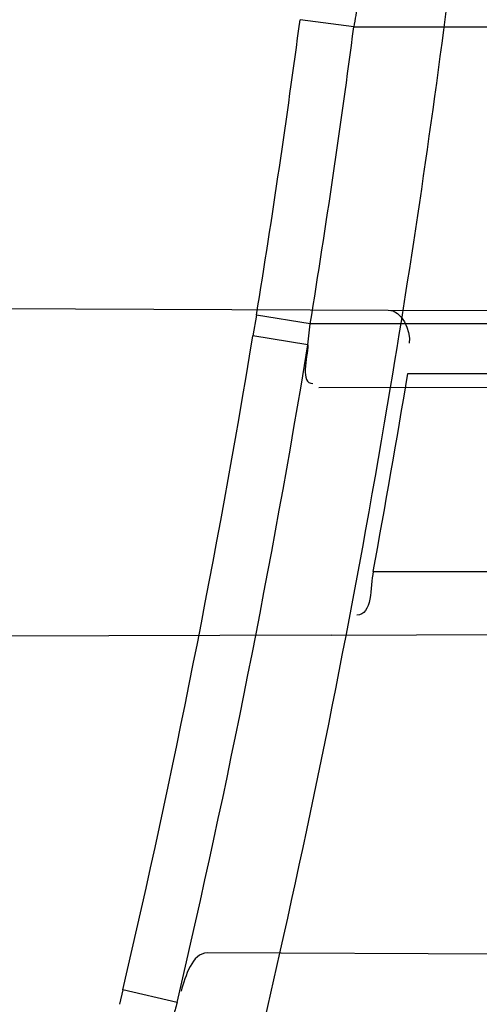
# Model space of a CAD drawing. Header units: millimetres. Extents: x 0 to 297, y 0 to 210.
# Tile 43 of 256: x 145.2066 to 145.2229, y 90.9885 to 91.0233. Entities that reach past the tile are written whole.
import ezdxf

# ---------------------------------------------------------------- set-up
doc = ezdxf.new("R2010")
doc.units = ezdxf.units.MM
doc.header["$LTSCALE"] = 16.335
doc.layers.get('0').update_dxf_attribs({"linetype": 'CONTINUOUS'})
for name, color, linetype in [('01_GLOBAL', 7, 'CONTINUOUS'), ('INTFCLR_1', 7, 'CONTINUOUS'), ('INTFCLR_144815', 7, 'CONTINUOUS')]:
    doc.layers.add(name, color=color, linetype=linetype)

msp = doc.modelspace()

# ---------------------------------------------------------------- linework, layer by layer
at = {"color": 7, "linetype": 'Continuous'}
msp.add_circle((145.8748034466, 92.1344639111), 2.66, dxfattribs=at)
at = {"color": 9, "linetype": 'Continuous'}
msp.add_arc((145.8748034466, 92.1344639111), 2.6259090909, 182.9674534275, 267.0325465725, dxfattribs=at)
at = {"layer": '01_GLOBAL', "color": 7, "linetype": 'Continuous'}
msp.add_circle((145.8748034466, 92.1344639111), 2.695, dxfattribs=at)
at = {"layer": 'INTFCLR_1', "color": 9, "linetype": 'Continuous'}
for p, q in [((145.2184341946, 91.0230182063), (145.2165333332, 91.0232732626)), ((145.2184341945, 91.0230182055), (145.2427919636, 91.0230182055)), ((145.2149921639, 91.01283128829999), (145.2148685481, 91.0121027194)), ((145.2168929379, 91.01251820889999), (145.2149921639, 91.01283128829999)), ((145.2196504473, 91.0130114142), (145.2790831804, 91.01280395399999)), ((145.2413506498, 91.01251820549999), (145.2168929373, 91.01251820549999)), ((145.2168117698, 91.0117785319), (145.2148685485, 91.01210272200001)), ((145.2203395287, 91.01076820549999), (145.2787718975, 91.01076820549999)), ((145.217191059, 91.0102664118), (145.2410162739, 91.01034957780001)), ((145.2191169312, 91.0037682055), (145.2777184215, 91.0037682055)), ((145.2176335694, 91.0015179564), (145.2774161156, 91.0017266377)), ((145.237300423, 90.9901998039), (145.2132580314, 90.990283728)), ((145.2102754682, 90.98898238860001), (145.2101564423, 90.9884697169)), ((145.2121924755, 90.9885294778), (145.2102754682, 90.98898238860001))]:
    msp.add_line(p, q, dxfattribs=at)
at = {"layer": 'INTFCLR_1', "color": 6, "linetype": 'Continuous'}
for p, q in [((145.1667743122, 91.0131959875), (145.2196504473, 91.0130114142)), ((145.2168117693, 91.0117785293), (145.2168929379, 91.01251820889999)), ((145.2176335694, 91.0015179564), (145.1643311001, 91.001331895))]:
    msp.add_line(p, q, dxfattribs=at)
for centre, radius, start, end in [((144.8596077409, 91.07026820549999), 0.4224162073, 270, 90.00000002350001), ((144.8596077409, 91.07026820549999), 0.4014439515, 270, 90.00000002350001), ((144.8596077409, 91.07026820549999), 0.3650864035, 350.5419589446, 352.9174824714), ((145.2256222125, 91.02207888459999), 0.0072491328, 166.0493197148, 172.5548385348), ((144.8599822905, 91.07027095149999), 0.3615530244, 350.80847276, 352.4903127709), ((144.8590284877, 91.07026686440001), 0.3661772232, 349.5368915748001, 350.6487800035), ((144.8596077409, 91.07026820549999), 0.3650864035, 344.91416282, 347.3433404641), ((145.219712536, 90.9862297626), 0.0078638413, 162.9958052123, 166.854419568)]:
    msp.add_arc(centre, radius, start, end, dxfattribs=at)
at = {"layer": 'INTFCLR_1', "color": 9, "linetype": 'Continuous'}
for centre, radius, start, end in [((144.8616509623, 91.07031693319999), 0.357986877, 350.7594178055, 352.4488222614), ((144.8615209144, 91.07028228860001), 0.3581053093, 346.8778447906, 350.6499993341), ((144.8615444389, 91.0702822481), 0.3600521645, 346.8760670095, 350.6487326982), ((144.8596077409, 91.07026820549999), 0.3650864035, 347.3433404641, 350.5419589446)]:
    msp.add_arc(centre, radius, start, end, dxfattribs=at)
for points, knots in [([(145.235167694, 90.93964664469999), (145.2359987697, 90.94190808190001), (145.2376274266, 90.94647450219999), (145.2407305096, 90.9557351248), (145.2457654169, 90.9723575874), (145.2504341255, 90.9918676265), (145.2535169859, 91.00930456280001), (145.2548129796, 91.01820820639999), (145.2554818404, 91.0233579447), (145.2570256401, 91.03628652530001), (145.2586297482, 91.05837735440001), (145.2583725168, 91.0844406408), (145.2571603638, 91.1013307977), (145.2563978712, 91.1091297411), (145.2558364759, 91.114316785), (145.2541019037, 91.12831663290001), (145.2501634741, 91.1507342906), (145.2444881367, 91.1726209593), (145.2404287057, 91.1856112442), (145.2389019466, 91.1902577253), (145.2365792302, 91.1971022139), (145.2313391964, 91.2114116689), (145.2222901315, 91.2324134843), (145.211984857, 91.2522549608), (145.2048007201, 91.26446751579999), (145.2014430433, 91.2699038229), (145.1992124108, 91.27344744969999), (145.1931796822, 91.28276721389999), (145.1830706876, 91.2970707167), (145.1690288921, 91.3144833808), (145.1571354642, 91.32753546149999), (145.1488272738, 91.335878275), (145.1442335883, 91.34029544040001), (145.1378598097, 91.34625257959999), (145.1289384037, 91.35405272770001), (145.1192814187, 91.3616211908), (145.1131582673, 91.3659752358), (145.1101748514, 91.3679776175), (145.1077179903, 91.36955505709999), (145.1055301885, 91.37087160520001), (145.1036031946, 91.37188262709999), (145.1025200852, 91.37238560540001), (145.1016575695, 91.37269323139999), (145.1010609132, 91.3728325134), (145.1005598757, 91.3727568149), (145.1004622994, 91.3722852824), (145.1007027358, 91.3717640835), (145.1011202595, 91.3710418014), (145.1017948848, 91.3701326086), (145.1026939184, 91.3690240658), (145.1038249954, 91.36772389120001), (145.1051758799, 91.366231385), (145.106740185, 91.36454834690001), (145.1092045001, 91.36193938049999), (145.1127127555, 91.35827210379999), (145.1192604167, 91.3514013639), (145.126411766, 91.34369308), (145.1329263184, 91.3363257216), (145.1369531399, 91.33164093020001), (145.143428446, 91.32395035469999), (145.1533417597, 91.3114874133), (145.1663378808, 91.2933552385), (145.175744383, 91.2785527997), (145.1819029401, 91.2680164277), (145.1860815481, 91.2606058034), (145.1932904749, 91.24707920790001), (145.2029180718, 91.2266527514), (145.209559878, 91.2096225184), (145.212649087, 91.20079273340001)], [0, 0, 0, 0, 0.0103790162, 0.0208837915, 0.0420711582, 0.08518389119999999, 0.1071959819, 0.1183353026, 0.1239410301, 0.1295663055, 0.1744258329, 0.2192337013, 0.2417180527, 0.2473539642, 0.2529903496, 0.2641931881, 0.3081223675, 0.3509244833, 0.3614867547, 0.3667496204, 0.3719934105, 0.3926231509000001, 0.4323812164, 0.470412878, 0.488854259, 0.4934078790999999, 0.4979383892, 0.5068921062, 0.5412323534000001, 0.5733304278, 0.6031976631, 0.6172528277, 0.6240454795, 0.630650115, 0.6548352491, 0.6750685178, 0.6834752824, 0.6871962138, 0.6905460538, 0.6960524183, 0.6981915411, 0.6999110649, 0.7012078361, 0.7020914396, 0.7026255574, 0.7031007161, 0.7038824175, 0.7050749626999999, 0.7066970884, 0.7087489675, 0.7112252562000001, 0.7141187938, 0.7174211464, 0.7211233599, 0.729578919, 0.7392839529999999, 0.762009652, 0.7748693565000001, 0.7816473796, 0.7886214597, 0.8181786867, 0.8502212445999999, 0.8846823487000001, 0.8936821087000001, 0.9027944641, 0.9213301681, 0.9597016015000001, 1, 1, 1, 1]), ([(145.1053256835, 91.37126820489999), (145.1058354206, 91.3712681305), (145.1084302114, 91.3702416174), (145.1114097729, 91.368499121), (145.114679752, 91.3664418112), (145.1177098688, 91.36444481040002), (145.1239326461, 91.36010616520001), (145.1337472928, 91.3525686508), (145.1428234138, 91.3447978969), (145.1493077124, 91.338863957), (145.1539781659, 91.3344671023), (145.1624222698, 91.3261665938), (145.1745124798, 91.3131815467), (145.1887911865, 91.29585590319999), (145.1990766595, 91.2816176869), (145.2052148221, 91.27234000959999), (145.2074832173, 91.268814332), (145.2108964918, 91.26340759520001), (145.2181971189, 91.2512662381), (145.2286731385, 91.2315365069), (145.2378781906, 91.2106406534), (145.2432089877, 91.1964014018), (145.2455710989, 91.1895927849), (145.247123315, 91.1849719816), (145.2512489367, 91.17205836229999), (145.2570185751, 91.1502977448), (145.2610247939, 91.1279966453), (145.262788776, 91.1140712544), (145.2633595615, 91.10891295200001), (145.2641347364, 91.10115794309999), (145.2653671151, 91.0843629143), (145.2656287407, 91.0584419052), (145.2639975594, 91.0364740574), (145.2624282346, 91.0236195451), (145.2617481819, 91.01849828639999), (145.2604303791, 91.00964310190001), (145.2572949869, 90.99229775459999), (145.2525471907, 90.9728939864), (145.2474296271, 90.9563683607), (145.2442749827, 90.94715947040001), (145.2426192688, 90.9426185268), (145.2417743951, 90.94036969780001)], [0, 0, 0, 0, 0.0031306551, 0.0166311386, 0.0214593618, 0.0268204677, 0.03892666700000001, 0.0680356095, 0.1027865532, 0.1122690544, 0.1220182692, 0.1421808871, 0.1849821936, 0.2309157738, 0.2799873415, 0.2927705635, 0.2992370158, 0.3057352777, 0.3320402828, 0.3862318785, 0.4428084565, 0.4721382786, 0.4795908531, 0.487069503, 0.5020757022, 0.562848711, 0.6251729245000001, 0.641061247, 0.6490543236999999, 0.6570463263, 0.6889269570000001, 0.7524525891, 0.8160592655, 0.8240370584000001, 0.8319876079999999, 0.8477879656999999, 0.8790177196, 0.9402188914, 0.9703170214, 0.9852457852, 1, 1, 1, 1]), ([(145.212649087, 91.20079273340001), (145.2158606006, 91.1916133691), (145.2216925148, 91.17275051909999), (145.227244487, 91.14850505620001), (145.2299856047, 91.13231217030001), (145.2310878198, 91.1246731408), (145.2317778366, 91.1195330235), (145.2334659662, 91.1053734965), (145.2350886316, 91.0820240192), (145.2348602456, 91.05859168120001), (145.2340091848, 91.0442662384), (145.2336200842, 91.0390385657), (145.2329629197, 91.0312582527), (145.2311506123, 91.014691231), (145.226931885, 90.9897129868), (145.2217743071, 90.96897061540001), (145.21827327, 90.95706637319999), (145.2168531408, 90.95239822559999), (145.2142959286, 90.94439071), (145.2088936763, 90.92893413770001), (145.2002622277, 90.9078650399), (145.191382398, 90.889773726), (145.1856550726, 90.87921407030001), (145.1835773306, 90.87548959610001), (145.1804900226, 90.8700559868), (145.1738400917, 90.85885693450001), (145.1632874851, 90.84274118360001), (145.150351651, 90.825149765), (145.1410235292, 90.8136739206), (145.1356460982, 90.8073751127), (145.133618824, 90.8050242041), (145.1301975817, 90.8011139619), (145.1238773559, 90.79407797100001), (145.116999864, 90.78674904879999), (145.1107938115, 90.7802602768), (145.1070749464, 90.7763568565), (145.1041227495, 90.77316960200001), (145.102218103, 90.77096320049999), (145.1011689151, 90.7695684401), (145.1007337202, 90.76882832), (145.1004699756, 90.7682973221), (145.1005812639, 90.76760633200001), (145.1020539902, 90.7679067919), (145.1036740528, 90.7686832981), (145.1066075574, 90.7702692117), (145.1094057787, 90.7720516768), (145.1117034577, 90.7735828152), (145.1131778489, 90.7745966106), (145.1156556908, 90.7763307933), (145.1196186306, 90.7792322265), (145.1251563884, 90.7835370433), (145.1334349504, 90.7903494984), (145.1408444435, 90.7969946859), (145.1473278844, 90.8032123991), (145.1519747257, 90.8077983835), (145.1603493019, 90.8164330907), (145.1722854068, 90.829897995), (145.1863008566, 90.84780070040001), (145.1963364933, 90.86246668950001), (145.2023017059, 90.87200498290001), (145.2045040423, 90.8756288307), (145.2078179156, 90.8811890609), (145.2148947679, 90.89367373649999), (145.2249952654, 90.9139386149), (145.2319439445, 90.9308745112), (145.2351676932, 90.9396466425)], [0, 0, 0, 0, 0.0419354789, 0.08505031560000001, 0.1071497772, 0.1127379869, 0.1183317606, 0.1295131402, 0.1742263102, 0.2191466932, 0.230445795, 0.2361065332, 0.241751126, 0.2641147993, 0.3079545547, 0.3508736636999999, 0.3561840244, 0.3614616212, 0.3719139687, 0.3924297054, 0.4320526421, 0.4700131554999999, 0.4792642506, 0.483852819, 0.4884035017, 0.5062126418, 0.5400088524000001, 0.5714206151, 0.6003317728, 0.6037560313, 0.6071340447, 0.6137178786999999, 0.6261602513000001, 0.6479155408, 0.6570536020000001, 0.6648783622, 0.6711643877, 0.6757843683, 0.6774462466, 0.6786751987, 0.6794900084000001, 0.6799813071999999, 0.6813020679, 0.6842478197, 0.6888651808, 0.6950795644, 0.6987591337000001, 0.70073729, 0.7027989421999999, 0.7117993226, 0.7219139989, 0.7330405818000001, 0.7580265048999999, 0.7648041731, 0.7717766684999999, 0.7861782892, 0.816667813, 0.8493175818, 0.8841610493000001, 0.8932352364, 0.8978283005, 0.9024468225, 0.9211469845, 0.9596997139, 1, 1, 1, 1]), ([(145.1053256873, 90.7692681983), (145.1051880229, 90.769268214), (145.1048509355, 90.76933467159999), (145.1048682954, 90.769940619), (145.1052289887, 90.77056403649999), (145.1058526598, 90.7714906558), (145.1068032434, 90.77264391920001), (145.1086356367, 90.7747211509), (145.110803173, 90.77699248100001), (145.113215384, 90.7794781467), (145.1159839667, 90.7823058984), (145.1217014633, 90.7881297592), (145.1287122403, 90.7954132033), (145.1351564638, 90.80240928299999), (145.1386445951, 90.8062976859), (145.1407113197, 90.80863540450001), (145.1461908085, 90.8148961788), (145.1556953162, 90.8263034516), (145.1688811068, 90.84380018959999), (145.1796415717, 90.85983729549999), (145.1864241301, 90.8709859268), (145.1895721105, 90.87639380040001), (145.1916900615, 90.880099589), (145.1975256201, 90.89060172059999), (145.2065751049, 90.908597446), (145.2153782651, 90.92957264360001), (145.2208882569, 90.944962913), (145.2234958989, 90.95293463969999), (145.2249438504, 90.95758139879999), (145.2285119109, 90.9694259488), (145.2337695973, 90.990067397), (145.2380725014, 91.0149380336), (145.2399207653, 91.03143377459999), (145.2405908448, 91.039179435), (145.2409875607, 91.0443834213), (145.241855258, 91.0586434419), (145.2420882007, 91.0819727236), (145.2404334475, 91.1052173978), (145.2387124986, 91.1193107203), (145.238008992, 91.12442738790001), (145.2368850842, 91.1320325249), (145.2340893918, 91.1481566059), (145.2284266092, 91.1722973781), (145.222482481, 91.1910649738), (145.2192099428, 91.2001967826)], [0, 0, 0, 0, 0.0008731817, 0.001718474, 0.0032338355, 0.0055641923, 0.008732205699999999, 0.0127298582, 0.0231213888, 0.0286463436, 0.0346993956, 0.04822263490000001, 0.0804125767, 0.0988155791, 0.1085508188, 0.1135449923, 0.1186070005, 0.1613231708, 0.2076862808, 0.2575123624, 0.2837454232, 0.2904461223, 0.2972015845, 0.3108183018, 0.3666504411, 0.4248609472, 0.4549769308, 0.4703146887, 0.4780576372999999, 0.4858477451, 0.5487776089, 0.6130123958, 0.6457680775, 0.6540347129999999, 0.6623246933, 0.6788711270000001, 0.74464742, 0.8101273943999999, 0.8265053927, 0.8346996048, 0.8428861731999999, 0.8752668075, 0.9384714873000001, 1, 1, 1, 1])]:
    msp.add_open_spline(points, degree=3, knots=knots, dxfattribs=at)
at = {"layer": 'INTFCLR_1', "color": 6, "linetype": 'Continuous'}
for points, knots in [([(145.1350652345, 91.37126820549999), (145.1342109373, 91.37126820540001), (145.1357546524, 91.3683275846), (145.1370803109, 91.3667054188), (145.1392467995, 91.36385886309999), (145.1419201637, 91.3606392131), (145.145337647, 91.3565301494), (145.149332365, 91.3517583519), (145.1536170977, 91.34656836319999), (145.1578478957, 91.34135293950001), (145.1617862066, 91.3363852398), (145.1654017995, 91.331722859), (145.1686896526, 91.3273862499), (145.1716611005, 91.3233823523), (145.1743369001, 91.31970203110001), (145.176743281, 91.3163294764), (145.1789048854, 91.31324522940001), (145.1808385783, 91.31044103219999), (145.1825660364, 91.30789847), (145.1841084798, 91.3055965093), (145.185490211, 91.3035084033), (145.1867189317, 91.3016307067), (145.1878098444, 91.2999462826), (145.1887779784, 91.29843766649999), (145.1896459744, 91.2970737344), (145.1906214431, 91.2955292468), (145.191753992, 91.2937193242), (145.1928766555, 91.2919021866), (145.1938510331, 91.29030917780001), (145.1946912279, 91.28892487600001), (145.1956155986, 91.28738878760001), (145.1966371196, 91.28567497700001), (145.1977643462, 91.2837631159), (145.1990081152, 91.2816272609), (145.2003754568, 91.2792470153), (145.201880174, 91.2765873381), (145.2035347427, 91.2736120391), (145.2053542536, 91.2702751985), (145.2073580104, 91.2665186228), (145.2095596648, 91.2622861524), (145.2119715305, 91.25751282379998), (145.214608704, 91.2521191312), (145.2174929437, 91.2459939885), (145.220642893, 91.2390035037), (145.2240752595, 91.2309767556), (145.227802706, 91.2217082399), (145.2318351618, 91.21090431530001), (145.2361179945, 91.19831684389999), (145.2403681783, 91.18429274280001), (145.2442872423, 91.16942297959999), (145.2476657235, 91.15438159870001), (145.2504753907, 91.1392991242), (145.2527156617, 91.12423526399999), (145.2543982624, 91.1091876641), (145.2555287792, 91.0941918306), (145.256117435, 91.079233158), (145.2561708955, 91.0643352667), (145.2556951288, 91.0494844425), (145.2546936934, 91.0346826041), (145.2531693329, 91.01994161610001), (145.2511191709, 91.00523180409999), (145.2485428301, 90.9905728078), (145.2454275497, 90.9759328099), (145.2417708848, 90.9613303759), (145.2376203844, 90.94696810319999), (145.2332204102, 90.9335438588), (145.2288852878, 90.92162630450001), (145.2248596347, 90.9114479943), (145.2211587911, 90.90270194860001), (145.2177663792, 90.89512937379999), (145.2146668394, 90.8885329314), (145.2118379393, 90.8827508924), (145.2092594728, 90.87766290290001), (145.2069119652, 90.8731710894), (145.2047820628, 90.869201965), (145.2028538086, 90.86569136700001), (145.2011073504, 90.8625761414), (145.1995253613, 90.8598041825), (145.1980916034, 90.85733143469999), (145.1967959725, 90.8551286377), (145.1956290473, 90.85316932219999), (145.1945782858, 90.85142412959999), (145.1936278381, 90.84986076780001), (145.1927650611, 90.8484539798), (145.1919665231, 90.8471621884), (145.1911689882, 90.845881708), (145.1903111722, 90.84451464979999), (145.1893416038, 90.842982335), (145.1882509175, 90.8412749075), (145.1870226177, 90.8393719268), (145.1856376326, 90.83725116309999), (145.1840803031, 90.8348962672), (145.1823329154, 90.83229124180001), (145.1803729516, 90.82941478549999), (145.1781781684, 90.82624664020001), (145.1757236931, 90.82276863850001), (145.1729902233, 90.8189712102), (145.1699514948, 90.8148382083), (145.1665806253, 90.81035527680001), (145.1628687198, 90.8055344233), (145.1588145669, 90.8003903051), (145.1544498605, 90.7949847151), (145.149996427, 90.78957611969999), (145.1458273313, 90.78459071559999), (145.1422457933, 90.7802896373), (145.1394492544, 90.7769290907), (145.1371773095, 90.773959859), (145.1358081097, 90.7722873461), (145.134193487, 90.7692682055), (145.1350652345, 90.7692682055)], [0, 0, 0, 0, 0.0038604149, 0.007501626, 0.0124785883, 0.0188917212, 0.0268498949, 0.0364677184, 0.0470694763, 0.05724446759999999, 0.0668187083, 0.0757144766, 0.08390537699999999, 0.0914099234, 0.09824517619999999, 0.1044667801, 0.1101313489, 0.1152642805, 0.1198589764, 0.1240215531, 0.1277856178, 0.1311734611, 0.1341617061, 0.1368541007, 0.1392736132, 0.1414672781, 0.1451087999, 0.148921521, 0.1511192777, 0.1535471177, 0.1562389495, 0.1592204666, 0.1625628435, 0.1662680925, 0.1703891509, 0.1749670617, 0.1800766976, 0.185772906, 0.1921414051, 0.1993155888, 0.2073311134, 0.2163077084, 0.2264451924, 0.2379233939, 0.2509534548, 0.2658909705, 0.2830621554, 0.3030578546, 0.3259639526, 0.3492662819, 0.3725305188, 0.395610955, 0.4185782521, 0.4413347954, 0.4640172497, 0.4865192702, 0.5089682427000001, 0.5313242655, 0.5536477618, 0.5759939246, 0.5982772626, 0.6207472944, 0.6432362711, 0.6658996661, 0.6887559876, 0.7107777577, 0.7297237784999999, 0.7460531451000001, 0.7602331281, 0.7726347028, 0.7835467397, 0.7931663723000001, 0.8017211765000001, 0.8093215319, 0.8160683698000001, 0.8220757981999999, 0.8274205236, 0.83220661, 0.8364980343, 0.8403367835, 0.8437547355, 0.8468031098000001, 0.8495420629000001, 0.8520223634, 0.8542604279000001, 0.8564046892, 0.8588391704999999, 0.8615533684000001, 0.8645986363, 0.8679945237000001, 0.8717882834, 0.8760445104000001, 0.8807522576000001, 0.8859628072, 0.8917731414, 0.8981681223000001, 0.9051985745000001, 0.9129160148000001, 0.9213486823, 0.930543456, 0.9404096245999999, 0.9509435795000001, 0.9619432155, 0.9720502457, 0.9803711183, 0.9870628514, 0.9922716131, 0.9960607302, 1, 1, 1, 1]), ([(145.1350652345, 90.7692682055), (145.1360387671, 90.7692682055), (145.1377271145, 90.77040596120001), (145.1403228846, 90.77196865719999), (145.1432989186, 90.7741311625), (145.1469787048, 90.7769487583), (145.1513602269, 90.78054609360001), (145.156189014, 90.78473927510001), (145.1610884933, 90.78922212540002), (145.16571304, 90.7936532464), (145.1699506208, 90.7978753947), (145.1738079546, 90.80185999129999), (145.1773032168, 90.80558700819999), (145.1804624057, 90.8090520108), (145.1833068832, 90.8122538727), (145.1858602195, 90.8151948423), (145.1881553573, 90.8178946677), (145.1902110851, 90.8203591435), (145.1920499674, 90.8226010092), (145.1936917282, 90.8246337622), (145.195161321, 90.8264787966), (145.1964960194, 90.82817546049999), (145.197810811, 90.82986574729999), (145.1992115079, 90.83168840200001), (145.2006985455, 90.83364987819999), (145.2021699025, 90.8356183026), (145.203615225, 90.83757754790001), (145.2051191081, 90.8396441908), (145.2067839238, 90.8419664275), (145.2086446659, 90.8446056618), (145.2107239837, 90.8476123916), (145.2130437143, 90.8510414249), (145.2156231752, 90.85494957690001), (145.2184823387, 90.85940686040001), (145.2216518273, 90.8645112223), (145.2251614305, 90.87037537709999), (145.229038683, 90.8771369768), (145.2333125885, 90.884978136), (145.2380078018, 90.89411228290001), (145.2431555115, 90.9048590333), (145.2486552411, 90.91737134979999), (145.2541538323, 90.9312561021), (145.2592951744, 90.9458952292), (145.2638614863, 90.9607341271), (145.2678132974, 90.9756278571), (145.2711637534, 90.9905604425), (145.2739112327, 91.005452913), (145.2760779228, 91.0203457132), (145.2776685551, 91.03517539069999), (145.2786982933, 91.0499655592), (145.2791763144, 91.06470155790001), (145.2791102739, 91.0793859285), (145.2785051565, 91.09402740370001), (145.2773642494, 91.1086166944), (145.2756872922, 91.1231600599), (145.2734729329, 91.13765537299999), (145.2707211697, 91.1520804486), (145.2674209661, 91.16646759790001), (145.2635667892, 91.1807987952), (145.259139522, 91.19509062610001), (145.254151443, 91.2092704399), (145.2488018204, 91.2228033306), (145.2434345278, 91.23506080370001), (145.238408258, 91.245610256), (145.2338248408, 91.2545835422), (145.2296571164, 91.2622860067), (145.2258775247, 91.26893157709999), (145.2224553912, 91.2746994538), (145.2193628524, 91.2797261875), (145.216567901, 91.28412676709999), (145.2140471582, 91.2879848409), (145.2117761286, 91.29137679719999), (145.209737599, 91.2943566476), (145.2079066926, 91.2969818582), (145.20627007, 91.2992895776), (145.2048016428, 91.30132990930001), (145.203482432, 91.3031390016), (145.202221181, 91.30484800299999), (145.2009100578, 91.3066043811), (145.1994654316, 91.308515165), (145.1979774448, 91.3104559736), (145.1964846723, 91.3123763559), (145.1949729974, 91.31429626), (145.1933137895, 91.31637424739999), (145.1914604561, 91.3186591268), (145.1893845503, 91.3211745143), (145.1870661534, 91.32393108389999), (145.1844777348, 91.3269433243), (145.1815962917, 91.3302189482), (145.1783918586, 91.3337676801), (145.174841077, 91.3375879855), (145.1709238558, 91.34167041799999), (145.1666153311, 91.3459993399), (145.1619164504, 91.3505367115), (145.1569054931, 91.35515789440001), (145.1519289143, 91.3595100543), (145.1473729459, 91.36327579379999), (145.1435388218, 91.36622737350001), (145.1404516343, 91.3684830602), (145.1377826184, 91.3700958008), (145.1360568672, 91.37126820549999), (145.1350652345, 91.37126820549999)], [0, 0, 0, 0, 0.0042187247, 0.0081401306, 0.0133978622, 0.0200459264, 0.0282638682, 0.0379443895, 0.0477615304, 0.05703690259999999, 0.0656973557, 0.0736821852, 0.0810680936, 0.0878383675, 0.0940009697, 0.0996271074, 0.1047154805, 0.1093563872, 0.1135342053, 0.1172803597, 0.1206792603, 0.1237557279, 0.1266349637, 0.1299589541, 0.1337168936, 0.1373013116, 0.1406085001, 0.1442672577, 0.148377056, 0.1529904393, 0.1582606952, 0.164218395, 0.1709303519, 0.1785521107, 0.1871652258, 0.1969659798, 0.2081658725, 0.2209392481, 0.2356613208, 0.2526660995, 0.2725685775, 0.2948769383, 0.3173640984, 0.3397873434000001, 0.3621386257, 0.3841211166, 0.4060891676, 0.4277469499, 0.4493218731, 0.470705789, 0.4919793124, 0.5131981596, 0.5343255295, 0.5554668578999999, 0.5765984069, 0.5977513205, 0.6189954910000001, 0.6402209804, 0.6617015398, 0.6832900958, 0.7050415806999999, 0.7268239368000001, 0.7463339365, 0.7630160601, 0.7774553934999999, 0.7899931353, 0.8009638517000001, 0.8105830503, 0.8190545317, 0.8265380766, 0.8331730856, 0.8390248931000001, 0.8442268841, 0.8488182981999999, 0.8528943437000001, 0.8564866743, 0.8597116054, 0.8625968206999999, 0.8656908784, 0.8692094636, 0.8729771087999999, 0.8762884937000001, 0.879749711, 0.8835661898, 0.8878115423, 0.8924986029, 0.8976989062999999, 0.9034198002, 0.9097088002, 0.9166034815, 0.9241390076, 0.9323094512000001, 0.9411199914, 0.9506041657, 0.9606137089, 0.9706541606, 0.9792553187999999, 0.9862062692, 0.9916647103, 0.9957028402, 1, 1, 1, 1])]:
    msp.add_open_spline(points, degree=3, knots=knots, dxfattribs=at)
for points in [[(145.2196504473, 91.0130114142), (145.2201119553, 91.01300980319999), (145.2204622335, 91.01229458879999), (145.2203872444, 91.01183921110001)], [(145.2168117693, 91.0117785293), (145.2167865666, 91.0113193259), (145.2165288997, 91.0104086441), (145.2169887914, 91.01041024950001)], [(145.2191169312, 91.0037682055), (145.2190170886, 91.0032275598), (145.2190896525, 91.0022250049), (145.2185398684, 91.0022230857)], [(145.2132580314, 90.990283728), (145.212712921, 90.9902856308), (145.2124895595, 90.9894584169), (145.2123300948, 90.9889371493)]]:
    msp.add_open_spline(points, degree=3, dxfattribs=at)
at = {"layer": 'INTFCLR_144815', "color": 6, "linetype": 'Continuous'}
for radius in [0.4466793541, 0.4256665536]:
    msp.add_circle((144.8596077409, 91.07026820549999), radius, dxfattribs=at)
for radius, start, end in [(0.6157754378, 313.9937911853, 154.5150993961), (0.5947754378, 312.9543589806, 154.5144414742), (0.5751005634, 282.2440355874, 71.2863570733), (0.4537777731, 308.490992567, 51.50900743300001), (0.4747905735, 316.9838592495, 43.0161407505), (0.4480128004, 313.9992414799, 46.00075850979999)]:
    msp.add_arc((144.8596077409, 91.07026820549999), radius, start, end, dxfattribs=at)
at = {"layer": 'INTFCLR_144815', "color": 9, "linetype": 'Continuous'}
for centre, radius, start, end in [((144.8596077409, 91.07026820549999), 0.5712784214, 292.4997540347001, 54.0964566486), ((144.8596102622, 91.0702693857), 0.5153523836, 292.4997540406, 54.09645665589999), ((144.8596257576, 91.0702725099), 0.5066391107, 311.2505121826, 48.7494878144), ((144.859607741, 91.07026820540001), 0.4617768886, 314.0862202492, 45.9137797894), ((144.8596077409, 91.07026820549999), 0.450734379, 313.8592910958, 46.1407088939), ((144.8596077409, 91.07026820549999), 0.4477854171, 314.0319604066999, 45.9680396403)]:
    msp.add_arc(centre, radius, start, end, dxfattribs=at)
at = {"layer": 'INTFCLR_144815', "color": 6, "linetype": 'Continuous'}
for points, knots in [([(145.1715348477, 90.75876832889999), (145.1712150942, 90.75877420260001), (145.1712119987, 90.7600066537), (145.1717859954, 90.7606973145), (145.1723169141, 90.76165810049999), (145.1728921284, 90.7625179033), (145.1735763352, 90.7635211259), (145.1743814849, 90.7646468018), (145.17530592, 90.76590735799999), (145.1763525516, 90.7673048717), (145.1775225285, 90.7688449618), (145.1788179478, 90.77053327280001), (145.1802417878, 90.7723776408), (145.1817966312, 90.7743857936), (145.1834827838, 90.77656326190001), (145.1852973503, 90.77891214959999), (145.1872357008, 90.7814329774), (145.189295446, 90.7841297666), (145.1914790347, 90.78701356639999), (145.1937896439, 90.79009740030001), (145.1962240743, 90.79338687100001), (145.1987743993, 90.7968818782), (145.2014309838, 90.8005803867), (145.2041860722, 90.8044833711), (145.2070298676, 90.8085892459), (145.2099514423, 90.81289490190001), (145.2129388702, 90.817395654), (145.215979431, 90.8220852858), (145.2190598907, 90.8269562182), (145.2221667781, 90.8319996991), (145.2252866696, 90.83720604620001), (145.2284064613, 90.84256492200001), (145.2315136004, 90.8480656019), (145.2345962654, 90.8536972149), (145.2376434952, 90.8594489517), (145.2406452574, 90.8653102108), (145.2435925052, 90.8712707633), (145.2464771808, 90.87732085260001), (145.2492921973, 90.8834512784), (145.2520314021, 90.8896534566), (145.2546894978, 90.8959194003), (145.2572619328, 90.9022416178), (145.2597453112, 90.9086143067), (145.2621317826, 90.9150187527), (145.2644188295, 90.921447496), (145.2666074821, 90.927902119), (145.2687002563, 90.9343905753), (145.2706975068, 90.94091510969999), (145.2725965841, 90.9474676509), (145.2743963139, 90.9540444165), (145.2760946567, 90.9606370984), (145.2776905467, 90.96723941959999), (145.2791843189, 90.97385019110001), (145.2805765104, 90.98046922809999), (145.2818676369, 90.98709652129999), (145.2830580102, 90.9937313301), (145.2841477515, 91.0003718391), (145.2851369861, 91.0070158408), (145.2860260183, 91.01366199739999), (145.2868152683, 91.0203099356), (145.2875051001, 91.02695916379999), (145.2880958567, 91.0336093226), (145.2885878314, 91.04025993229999), (145.2889813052, 91.0469109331), (145.289276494, 91.0535620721), (145.2894735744, 91.06021341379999), (145.2895726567, 91.0668647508), (145.2895738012, 91.0735161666), (145.2894770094, 91.0801674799), (145.2892822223, 91.0868188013), (145.2889893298, 91.09346994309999), (145.2885981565, 91.1001209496), (145.2881084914, 91.1067715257), (145.2875200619, 91.1134215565), (145.2868325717, 91.1200706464), (145.2860456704, 91.126718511), (145.2851589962, 91.13336461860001), (145.2841721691, 91.14000833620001), (145.2830848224, 91.14664879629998), (145.2818965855, 91.15328508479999), (145.2806070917, 91.15991620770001), (145.2792161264, 91.166540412), (145.2777236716, 91.17315528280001), (145.27612979, 91.1797584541), (145.2744344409, 91.18634824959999), (145.2726374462, 91.1929236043), (145.2707388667, 91.19948263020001), (145.2687392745, 91.2060219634), (145.2666397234, 91.21253728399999), (145.2644415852, 91.2190240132), (145.2621464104, 91.2254777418), (145.2597562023, 91.23189351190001), (145.2572735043, 91.2382657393), (145.2547014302, 91.2445882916), (145.2520437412, 91.25085444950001), (145.2493049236, 91.25705687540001), (145.2464902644, 91.26318759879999), (145.2436059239, 91.26923801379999), (145.240658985, 91.2751989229), (145.2376574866, 91.2810606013), (145.2346104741, 91.28681281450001), (145.231527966, 91.2924449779), (145.2284209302, 91.2979462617), (145.2253011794, 91.30330580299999), (145.2221812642, 91.3085128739), (145.2190742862, 91.31355713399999), (145.2159936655, 91.3184289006), (145.2129528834, 91.323119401), (145.209965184, 91.3276210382), (145.207043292, 91.331927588), (145.2041991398, 91.3360343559), (145.2014436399, 91.33993825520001), (145.1987864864, 91.3436378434), (145.1962360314, 91.34713327), (145.1937992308, 91.35042615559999), (145.1914816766, 91.3535193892), (145.1892876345, 91.3564169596), (145.1872201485, 91.3591237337), (145.1852811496, 91.36164526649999), (145.1834716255, 91.3639875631), (145.1817917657, 91.36615689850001), (145.1802410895, 91.36815967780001), (145.1788186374, 91.3700022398), (145.1775230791, 91.3716907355), (145.1763528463, 91.3732311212), (145.1753062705, 91.37462867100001), (145.1743814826, 91.3758893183), (145.1735770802, 91.3770151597), (145.1728902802, 91.378018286), (145.1723225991, 91.3788786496), (145.1718630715, 91.3796692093), (145.171402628, 91.38041122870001), (145.1710534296, 91.38175923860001), (145.1715348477, 91.38176808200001)], [0, 0, 0, 0, 0.0014103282, 0.0032894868, 0.0045784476, 0.006109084, 0.0078878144, 0.009921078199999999, 0.0122159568, 0.0147800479, 0.0176210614, 0.0207450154, 0.0241645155, 0.0278962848, 0.0319450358, 0.0363094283, 0.0409856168, 0.0459681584, 0.0512740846, 0.0569372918, 0.0629614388, 0.06932079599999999, 0.0760170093, 0.0830428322, 0.09038864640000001, 0.09804223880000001, 0.1059886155, 0.1142106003, 0.1226891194, 0.1314036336, 0.1403327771, 0.1494548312, 0.1587482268, 0.1681920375, 0.1777662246, 0.1874518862, 0.1972313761, 0.2070885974, 0.2170088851, 0.2269790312, 0.2369874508, 0.247023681, 0.2570780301, 0.2671479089, 0.2771627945, 0.2871678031, 0.297203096, 0.3072268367, 0.3172573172, 0.3272873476, 0.3372951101, 0.3472786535, 0.3572404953, 0.3671820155, 0.3771057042, 0.38701475, 0.3969071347, 0.4067804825, 0.4166362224, 0.4264761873, 0.4363022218, 0.4461151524, 0.4559173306, 0.4657100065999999, 0.4754958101, 0.4852761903, 0.4950537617, 0.5048299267, 0.514607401, 0.5243876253, 0.5341732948, 0.5439658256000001, 0.5537677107, 0.5635801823, 0.5734055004, 0.5832449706, 0.5931003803, 0.6029729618, 0.6128636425, 0.6227732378, 0.6327028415, 0.6426530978, 0.6526214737, 0.6626060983, 0.6726078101, 0.6826271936, 0.6926651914, 0.7027189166, 0.7127821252, 0.7228511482, 0.7329216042, 0.7429877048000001, 0.7530428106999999, 0.7630790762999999, 0.7730874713, 0.7830577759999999, 0.7929782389, 0.8028356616, 0.8126154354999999, 0.8223014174, 0.8318761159, 0.8413205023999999, 0.8506146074, 0.8597374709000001, 0.8686675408, 0.8773831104, 0.8858627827, 0.8940860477, 0.9020337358, 0.9096886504, 0.9170358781, 0.9240630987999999, 0.9307608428, 0.9371226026, 0.9431446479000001, 0.9488258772, 0.9541674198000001, 0.9591725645, 0.9638462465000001, 0.9681947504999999, 0.9722253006, 0.9759458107, 0.979364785, 0.9824904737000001, 0.9853313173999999, 0.9878955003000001, 0.9901906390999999, 0.9922241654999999, 0.994002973, 0.9955336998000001, 0.9968227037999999, 0.9978766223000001, 1, 1, 1, 1]), ([(145.1816919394, 91.37126820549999), (145.1813689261, 91.37126820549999), (145.181354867, 91.37002508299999), (145.1818990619, 91.3693135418), (145.1824036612, 91.36833271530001), (145.1829511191, 91.36745360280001), (145.1836029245, 91.3664285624), (145.1843702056, 91.3652784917), (145.1852510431, 91.3639914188), (145.1862478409, 91.3625655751), (145.1873615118, 91.36099545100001), (145.1885933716, 91.3592761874), (145.1899443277, 91.35740242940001), (145.1914151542, 91.3553685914), (145.1930061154, 91.3531691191), (145.1947171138, 91.3507983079), (145.1965473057, 91.3482507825), (145.1984952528, 91.34552127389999), (145.2005585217, 91.3426051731), (145.2027337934, 91.33949840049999), (145.2050166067, 91.3361978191), (145.207401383, 91.33270127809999), (145.2098813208, 91.32900788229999), (145.2124484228, 91.3251181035), (145.2150935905, 91.3210338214), (145.2178067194, 91.3167583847), (145.2205768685, 91.3122965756), (145.2233924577, 91.30765452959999), (145.2262415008, 91.3028395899), (145.2291118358, 91.297860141), (145.2319913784, 91.29272536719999), (145.2348683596, 91.2874449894), (145.2377314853, 91.2820290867), (145.2405700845, 91.276487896), (145.2433742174, 91.27083163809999), (145.2461347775, 91.26507030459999), (145.2488435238, 91.25921354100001), (145.2514930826, 91.25327056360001), (145.2540769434, 91.2472500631), (145.2565894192, 91.2411601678), (145.2590255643, 91.23500850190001), (145.2613812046, 91.2288019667), (145.2636527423, 91.2225470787), (145.2658372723, 91.2162495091), (145.2679322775, 91.20991477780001), (145.2699358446, 91.203547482), (145.2718463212, 91.1971521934), (145.2736625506, 91.19073257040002), (145.275383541, 91.18429233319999), (145.2770086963, 91.1778343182), (145.2785375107, 91.171361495), (145.2799697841, 91.1648759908), (145.281305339, 91.1583801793), (145.282544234, 91.1518756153), (145.2836865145, 91.14536413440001), (145.2847323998, 91.1388467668), (145.285682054, 91.13232495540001), (145.2865357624, 91.12579938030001), (145.2872937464, 91.1192711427), (145.2879563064, 91.1127405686), (145.2885236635, 91.10620849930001), (145.2889960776, 91.09967506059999), (145.2893737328, 91.0931409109), (145.2896568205, 91.0866060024), (145.2898454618, 91.0800708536), (145.2899397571, 91.0735353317), (145.2899397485, 91.06699989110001), (145.2898454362, 91.0604643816), (145.2896567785, 91.0539292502), (145.2893736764, 91.04739438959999), (145.2889960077, 91.040860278), (145.2885235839, 91.034326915), (145.2879562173, 91.0277949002), (145.2872936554, 91.02126443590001), (145.2865356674, 91.0147362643), (145.2856819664, 91.00821082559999), (145.2847323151, 91.0016890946), (145.283686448, 90.99517188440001), (145.2825441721, 90.98866045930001), (145.2813053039, 90.98215605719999), (145.2799697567, 90.9756602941), (145.2785375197, 90.9691749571), (145.277008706, 90.9627021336), (145.2753835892, 90.95624426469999), (145.2736625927, 90.9498039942), (145.2718464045, 90.94338450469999), (145.2699359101, 90.9369891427), (145.2679323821, 90.9306219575), (145.2658373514, 90.9242871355), (145.2636528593, 90.9179896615), (145.2613812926, 90.91173468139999), (145.2590256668, 90.9055281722), (145.2565895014, 90.8993764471), (145.2540770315, 90.8932865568), (145.2514931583, 90.8872660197), (145.2488435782, 90.8813229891), (145.2461348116, 90.8754661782), (145.2433742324, 90.86970480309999), (145.2405700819, 90.8640485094), (145.2377314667, 90.8585072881), (145.2348683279, 90.85309136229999), (145.2319913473, 90.8478109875), (145.2291118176, 90.8426762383), (145.2262415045, 90.8376968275), (145.2233924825, 90.83288192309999), (145.220576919, 90.8282399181), (145.2178068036, 90.8237781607), (145.2150937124, 90.8195027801), (145.2124485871, 90.8154185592), (145.2098815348, 90.8115288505), (145.2074016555, 90.8078355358), (145.2050169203, 90.8043390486), (145.2027341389, 90.801038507), (145.2005588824, 90.79793175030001), (145.1984956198, 90.7950156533), (145.1965476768, 90.79228614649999), (145.1947174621, 90.7897385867), (145.1930064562, 90.7873677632), (145.1914154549, 90.7851682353), (145.1899446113, 90.7831343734), (145.1885936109, 90.781260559), (145.1873617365, 90.77954126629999), (145.1862480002, 90.77797109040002), (145.1852512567, 90.77654520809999), (145.1843701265, 90.7752581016), (145.1836036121, 90.77410794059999), (145.1829493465, 90.7730830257), (145.1824091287, 90.7722033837), (145.1819724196, 90.77139682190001), (145.1815362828, 90.7706332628), (145.1812048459, 90.7692682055), (145.1816919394, 90.7692682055)], [0, 0, 0, 0, 0.0014863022, 0.0034583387, 0.00480742, 0.0064070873, 0.008263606, 0.0103831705, 0.0127725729, 0.0154385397, 0.018388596, 0.0216299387, 0.0251705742, 0.0290176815, 0.0331791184, 0.0376612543, 0.0424708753, 0.0476126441, 0.053091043, 0.05890788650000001, 0.0650637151, 0.071556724, 0.0783824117, 0.08553378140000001, 0.09300120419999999, 0.1007725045, 0.1088330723, 0.1171662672, 0.125753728, 0.1345758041, 0.1436120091, 0.1528416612, 0.1622443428, 0.1717998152, 0.1814887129, 0.1912927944, 0.2011949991, 0.2111795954, 0.2212322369, 0.2313400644, 0.2414915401, 0.251676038, 0.2618853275, 0.272110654, 0.2823462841, 0.2925853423, 0.3028240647, 0.3130572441, 0.3232827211, 0.3334966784, 0.3436983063, 0.353884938, 0.364056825, 0.3742120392, 0.3843517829, 0.3944749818, 0.4045834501, 0.4146764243, 0.4247563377, 0.4348229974, 0.4448791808, 0.4549248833, 0.4649631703, 0.4749943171, 0.4850215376, 0.4950452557, 0.505068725, 0.5150924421, 0.5251196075, 0.5351507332, 0.5451888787, 0.5552345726, 0.5652905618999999, 0.5753571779, 0.5854368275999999, 0.5955298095, 0.6056379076, 0.615761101, 0.6259004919, 0.6360558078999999, 0.6462271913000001, 0.6564139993, 0.6666151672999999, 0.6768294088, 0.6870543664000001, 0.6972879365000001, 0.7075261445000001, 0.7177656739, 0.7280008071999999, 0.7382265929, 0.7484354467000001, 0.7586203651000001, 0.7687717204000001, 0.7788795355, 0.7889322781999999, 0.7989169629, 0.8088192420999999, 0.8186233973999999, 0.8283123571, 0.8378678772, 0.8472706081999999, 0.8565002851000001, 0.8655364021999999, 0.8743584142, 0.8829458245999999, 0.8912789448, 0.8993394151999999, 0.9071106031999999, 0.9145779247, 0.9217291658, 0.9285546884, 0.9350475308, 0.9412033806, 0.9470201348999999, 0.9524985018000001, 0.9576403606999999, 0.9624499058, 0.9669322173, 0.9710936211, 0.9749409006, 0.978481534, 0.9817230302, 0.984673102, 0.9873392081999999, 0.9897286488, 0.9918483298, 0.9937048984, 0.9953046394, 0.9966537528, 0.9977587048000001, 1, 1, 1, 1]), ([(145.2619187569, 91.0702682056), (145.2619187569, 91.0661356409), (145.2617972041, 91.0578659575), (145.2612501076, 91.0454634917), (145.2603370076, 91.0330607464), (145.2590551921, 91.0206586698), (145.2574020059, 91.0082592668), (145.2553745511, 90.99586623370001), (145.2529686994, 90.983485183), (145.2501810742, 90.971124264), (145.2470107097, 90.9587946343), (145.2434550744, 90.946512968), (145.2395175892, 90.93429876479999), (145.2352018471, 90.9221775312), (145.2305195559, 90.9101815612), (145.2254865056, 90.89834935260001), (145.2201294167, 90.8867289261), (145.2144851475, 90.8753763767), (145.2086034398, 90.86435830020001), (145.2025493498, 90.8537475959), (145.1964022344, 90.843622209), (145.1902548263, 90.8340614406), (145.1842079, 90.82513824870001), (145.1783638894, 90.8169126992), (145.1728175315, 90.80942519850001), (145.1676486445, 90.8026917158), (145.1629171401, 90.79670667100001), (145.1586605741, 90.7914457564), (145.1549015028, 90.7868678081), (145.1516394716, 90.7829300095), (145.1488735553, 90.77957647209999), (145.1465811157, 90.77677520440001), (145.1447678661, 90.77445192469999), (145.1433636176, 90.7726559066), (145.1424842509, 90.77114923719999), (145.1417601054, 90.7703139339), (145.1418564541, 90.7692682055), (145.1421340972, 90.7692682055)], [0, 0, 0, 0, 0.0373969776, 0.0748305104, 0.1123278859, 0.1499208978, 0.1876426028, 0.2255106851, 0.2635438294, 0.3017616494, 0.3401610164, 0.3787310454, 0.4174490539, 0.4562752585, 0.4951477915, 0.5339633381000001, 0.5726158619, 0.6109244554, 0.6486768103, 0.6856239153, 0.7214601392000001, 0.7558561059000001, 0.7884730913, 0.8189949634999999, 0.8471589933, 0.8727898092, 0.8958085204, 0.9161981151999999, 0.9340282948, 0.9494114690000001, 0.9624736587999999, 0.9733586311, 0.9821878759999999, 0.9890812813, 0.9941468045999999, 0.9974875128, 1, 1, 1, 1]), ([(145.1615550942, 90.75876832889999), (145.1612445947, 90.7587739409), (145.1612273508, 90.75997196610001), (145.1618093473, 90.76063833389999), (145.1623391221, 90.7615694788), (145.1629159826, 90.7624028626), (145.1636016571, 90.7633759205), (145.1644091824, 90.76446815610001), (145.165336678, 90.76569181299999), (145.1663871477, 90.7670488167), (145.1675618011, 90.76854473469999), (145.1688622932, 90.7701844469), (145.170290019, 90.7719735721), (145.1718464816, 90.7739182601), (145.1735329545, 90.77602503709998), (145.1753505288, 90.7783008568), (145.177299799, 90.7807527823), (145.1793809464, 90.7833881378), (145.1815932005, 90.7862138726), (145.1839344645, 90.78923609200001), (145.1864007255, 90.79245924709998), (145.1889860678, 90.79588603), (145.1916830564, 90.79951771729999), (145.1944830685, 90.8033544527), (145.1973763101, 90.80739509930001), (145.200351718, 90.8116368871), (145.2033970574, 90.8160752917), (145.2064992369, 90.82070421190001), (145.2096445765, 90.8255160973), (145.2128191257, 90.83050217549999), (145.2160089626, 90.83565269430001), (145.2192004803, 90.84095719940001), (145.2223806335, 90.84640480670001), (145.225537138, 90.8519844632), (145.2286586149, 90.8576851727), (145.2317346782, 90.86349617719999), (145.2347559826, 90.8694071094), (145.2377142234, 90.87540809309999), (145.2406021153, 90.8814898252), (145.2434133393, 90.8876436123), (145.2461424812, 90.8938613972), (145.2487849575, 90.9001357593), (145.2513369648, 90.9064599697), (145.2537953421, 90.9128278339), (145.2561575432, 90.9192337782), (145.258421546, 90.92567277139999), (145.2605857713, 90.9321402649), (145.2626490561, 90.9386322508), (145.2646105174, 90.94514498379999), (145.2664696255, 90.9516753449), (145.2682260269, 90.958220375), (145.269879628, 90.9647776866), (145.2714304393, 90.9713449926), (145.272878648, 90.97792049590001), (145.2742244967, 90.984502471), (145.2754683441, 90.99108963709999), (145.2766105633, 90.9976807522), (145.2776515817, 91.0042748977), (145.2785918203, 91.0108711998), (145.2794317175, 91.0174690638), (145.2801716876, 91.0240679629), (145.280812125, 91.0306675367), (145.2813533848, 91.0372674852), (145.2817957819, 91.04386761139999), (145.2821395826, 91.0504677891), (145.2823849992, 91.057067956), (145.2825321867, 91.0636680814), (145.2825648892, 91.06806835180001), (145.2825648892, 91.07026820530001)], [0, 0, 0, 0, 0.0027272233, 0.00637693, 0.0088871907, 0.0118720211, 0.0153444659, 0.0193180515, 0.02380733, 0.0288260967, 0.0343890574, 0.0405101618, 0.0472051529, 0.05449051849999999, 0.0623846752, 0.0709044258, 0.0800682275, 0.08989261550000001, 0.1003941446, 0.1115838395, 0.1234656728, 0.1360350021, 0.1492811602, 0.1631910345, 0.1777467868, 0.1929237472, 0.2086919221, 0.2250163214, 0.241858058, 0.2591751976, 0.2769240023, 0.2950599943, 0.3135389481, 0.3323178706, 0.3513557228, 0.3706138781, 0.3900565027, 0.40965088, 0.4293672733, 0.4491790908, 0.4690627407, 0.4889974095, 0.5089649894, 0.5289504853, 0.5489397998, 0.5689220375, 0.5888883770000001, 0.6088300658, 0.6287418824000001, 0.6486179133, 0.6684555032, 0.6882511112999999, 0.7080041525, 0.7277129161, 0.7473782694, 0.7670001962, 0.7865808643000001, 0.8061213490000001, 0.8256243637, 0.8450923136, 0.8645285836, 0.8839363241, 0.9033192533, 0.9226811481, 0.9420259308, 0.9613578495, 0.9806810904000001, 1, 1, 1, 1]), ([(145.1891690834, 90.7763964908), (145.1887851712, 90.776403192), (145.1889546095, 90.77791854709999), (145.1897315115, 90.7790594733), (145.1908843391, 90.7812084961), (145.1925602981, 90.78374182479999), (145.1947341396, 90.78700949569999), (145.1974252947, 90.7909271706), (145.2006308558, 90.79558203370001), (145.2042332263, 90.80084524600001), (145.2079731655, 90.8063906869), (145.2115725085, 90.811841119), (145.2148750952, 90.8169466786), (145.2178706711, 90.8216830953), (145.220574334, 90.82605046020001), (145.2230116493, 90.8300661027), (145.2251949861, 90.8337337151), (145.2271471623, 90.8370710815), (145.2288885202, 90.8400975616), (145.2304549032, 90.8428619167), (145.2319718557, 90.84557564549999), (145.2335082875, 90.8483650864), (145.235040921, 90.8511930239), (145.236458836, 90.8538494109), (145.2377089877, 90.8562252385), (145.2388113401, 90.858346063), (145.2397838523, 90.8602375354), (145.2406875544, 90.8620129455), (145.241596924, 90.8638183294), (145.2425851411, 90.8658013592), (145.2436776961, 90.86802049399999), (145.2448886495, 90.8705137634), (145.2462310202, 90.873321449), (145.2477173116, 90.876486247), (145.2493581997, 90.8800514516), (145.251170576, 90.88408150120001), (145.2531660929, 90.8886402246), (145.2553605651, 90.89380950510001), (145.2577752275, 90.8997015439), (145.2604300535, 90.90645553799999), (145.26333995, 90.914239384), (145.2665092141, 90.92323256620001), (145.2699429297, 90.9337048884), (145.27355238, 90.945747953), (145.2770962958, 90.9589566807), (145.2803400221, 90.97273768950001), (145.2831548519, 90.9866050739), (145.285532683, 91.000518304), (145.2874745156, 91.0144570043), (145.288982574, 91.0284284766), (145.2900557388, 91.0423936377), (145.2906967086, 91.0563451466), (145.290839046, 91.0656325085), (145.290839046, 91.07026820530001)], [0, 0, 0, 0, 0.0036397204, 0.0085369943, 0.0157954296, 0.0255088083, 0.0378134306, 0.0528137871, 0.0706279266, 0.09136563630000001, 0.1132788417, 0.1340284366, 0.1532798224, 0.1709168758, 0.1871507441, 0.2019689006, 0.2154440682, 0.2276101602, 0.2386187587, 0.2485421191, 0.257728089, 0.268088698, 0.2787291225, 0.288218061, 0.2966314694, 0.3041773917, 0.3108751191, 0.3167920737, 0.3230614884, 0.3300369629, 0.337794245, 0.3465081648, 0.3563110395, 0.3672939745, 0.3796510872, 0.3935134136, 0.4091801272, 0.426821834, 0.4467452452, 0.4695381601, 0.4956096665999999, 0.5255127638, 0.5599184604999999, 0.6000687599, 0.6446728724, 0.6895337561, 0.7342496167, 0.7787833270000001, 0.8233104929, 0.8676315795, 0.9119694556, 0.9560574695, 1, 1, 1, 1]), ([(145.3115000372, 91.07026820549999), (145.3115000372, 91.0656664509), (145.3113516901, 91.05645244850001), (145.3106831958, 91.042633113), (145.3095662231, 91.0288125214), (145.3079983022, 91.0150007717), (145.3059760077, 91.0012043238), (145.3034956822, 90.9874324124), (145.3005540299, 90.9736981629), (145.2971490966, 90.96001988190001), (145.2932813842, 90.9464221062), (145.2889552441, 90.9329363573), (145.2841806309, 90.9196025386), (145.2789753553, 90.9064700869), (145.2733674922, 90.8935989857), (145.2673981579, 90.8810602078), (145.2611238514, 90.8689352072), (145.2546184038, 90.8573142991), (145.2479729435, 90.8462925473), (145.2412937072, 90.8359640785), (145.2346967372, 90.8264141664), (145.2282996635, 90.8177110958), (145.2222127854, 90.80989981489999), (145.2165301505, 90.8029981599), (145.2113244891, 90.79699886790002), (145.2066450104, 90.7918714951), (145.2025199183, 90.78757659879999), (145.1989594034, 90.78405105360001), (145.1959636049, 90.78127604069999), (145.1935201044, 90.7791103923), (145.1913967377, 90.7775714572), (145.1900017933, 90.7763819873), (145.1891691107, 90.77639652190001)], [0, 0, 0, 0, 0.0421285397, 0.08434683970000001, 0.1266414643, 0.1690446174, 0.2115817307, 0.2542734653, 0.2971305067, 0.3401457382, 0.3832945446, 0.4265305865, 0.4697791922, 0.5129300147, 0.5558322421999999, 0.5982870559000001, 0.6400420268, 0.6807938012, 0.7201892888, 0.7578469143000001, 0.7933806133, 0.8264335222, 0.8567170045, 0.8840287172, 0.9082689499, 0.9294277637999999, 0.9475672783, 0.9627965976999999, 0.9752495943, 0.9850650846, 0.9923757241, 1, 1, 1, 1])]:
    msp.add_open_spline(points, degree=3, knots=knots, dxfattribs=at)
at = {"layer": 'INTFCLR_144815', "color": 9, "linetype": 'Continuous'}
for points, knots in [([(145.3105583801, 91.0530353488), (145.3102266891, 91.0438747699), (145.3089817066, 91.02477064), (145.3059719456, 91.0008773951), (145.3032094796, 90.9849857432), (145.3018037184, 90.9777323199), (145.3008361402, 90.97293773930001), (145.298087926, 90.96008222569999), (145.292924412, 90.9396839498), (145.2859889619, 90.9177221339), (145.2806323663, 90.9029452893), (145.2774807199, 90.8947738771), (145.2727840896, 90.8830630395), (145.266998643, 90.86987411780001), (145.2608277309, 90.8571095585), (145.2573125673, 90.85015298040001), (145.2522180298, 90.84034909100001), (145.2446186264, 90.82663739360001), (145.234434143, 90.8098397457), (145.2261929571, 90.7972004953), (145.221041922, 90.7896219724), (145.2188238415, 90.7864015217), (145.2174343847, 90.7843935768), (145.2140400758, 90.77951936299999), (145.2092021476, 90.7726728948), (145.2047293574, 90.7663125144), (145.2024599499, 90.76282358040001), (145.2014687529, 90.761239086), (145.2006206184, 90.75969509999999), (145.2000487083, 90.7584807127), (145.1999928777, 90.7577050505), (145.2001506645, 90.75756740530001)], [0, 0, 0, 0, 0.0858001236, 0.1790833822, 0.2252548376, 0.2367557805, 0.2482389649, 0.2710367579, 0.3598009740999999, 0.445061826, 0.4864888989, 0.5069045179, 0.5270361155, 0.6045890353, 0.6416374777, 0.6597341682, 0.6775421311, 0.7450519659, 0.8064210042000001, 0.8613741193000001, 0.8862623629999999, 0.8921897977, 0.8979757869, 0.909117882, 0.9477859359, 0.9764348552, 0.98192108, 0.9867019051, 0.9940016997, 0.9980401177, 1, 1, 1, 1]), ([(145.2107030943, 90.7620965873), (145.2105460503, 90.7622247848), (145.210609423, 90.76299821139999), (145.2112143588, 90.7641726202), (145.2120932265, 90.7656901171), (145.2131216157, 90.7672419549), (145.215475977, 90.77067041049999), (145.2201030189, 90.7769185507), (145.2251020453, 90.7836496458), (145.2286099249, 90.7884451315), (145.2300456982, 90.7904207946), (145.232337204, 90.7935891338), (145.2376564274, 90.80104389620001), (145.2461654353, 90.8134814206), (145.2566822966, 90.8300212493), (145.2645343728, 90.84353561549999), (145.2697982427, 90.85320084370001), (145.273427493, 90.8600543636), (145.279796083, 90.8726258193), (145.2857722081, 90.8856283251), (145.2906249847, 90.89717955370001), (145.2938789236, 90.9052338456), (145.2994075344, 90.9197947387), (145.3065683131, 90.9414439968), (145.3119041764, 90.9615718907), (145.3147436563, 90.9742575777), (145.3157429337, 90.9789868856), (145.3171943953, 90.98613991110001), (145.3200463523, 91.0018094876), (145.3228738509, 91.0232473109), (145.3241332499, 91.03993970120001), (145.3244933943, 91.0468259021)], [0, 0, 0, 0, 0.0019511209, 0.0060578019, 0.0135221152, 0.0184240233, 0.0240553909, 0.0535050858, 0.0932797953, 0.1047395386, 0.110689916, 0.1167852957, 0.1423727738, 0.1988288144, 0.2618001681, 0.3309746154, 0.3492045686, 0.3677228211, 0.4056116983, 0.4848284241, 0.5053718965, 0.5261970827, 0.5684309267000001, 0.6552565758, 0.7455309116, 0.7687000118, 0.7803679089, 0.7920523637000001, 0.8389465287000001, 0.9336333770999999, 1, 1, 1, 1])]:
    msp.add_open_spline(points, degree=3, knots=knots, dxfattribs=at)

doc.saveas('drawing.dxf')
